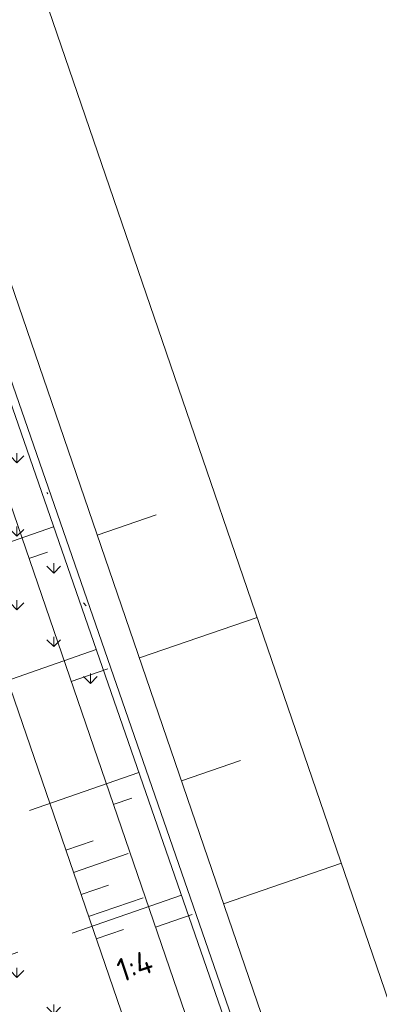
# Model space of a CAD drawing. Header units: metres. Extents: x 264570 to 266133, y 576109 to 577454.
# Tile 90 of 128: x 265552.52 to 265559.44, y 576769.14 to 576788.08. Entities that reach past the tile are written whole.
import ezdxf

# ---------------------------------------------------------------- set-up
doc = ezdxf.new("R2010")
doc.units = ezdxf.units.M
doc.linetypes.add('XX-HIDDEN2', pattern=[3.335, 2.225, -1.11])
for name, color, linetype, lineweight in [('B-WE-GK-BESCHOEIING-TYPE_1-G', 252, 'B-WE-GK-BESCHOEIING_TYPE_1-G', 15), ('B-WE-GR-GRAS_BERMKRUIDENMENGSEL-A', 252, 'Continuous', 18), ('B-WE-GW-TALUDARCERING_KORT-G', 252, 'Continuous', 15), ('B-WE-GW-TALUDARCERING_LANG-G', 252, 'Continuous', 15), ('B-WE-OG-TOPOGRAFIE-G', 252, 'Continuous', 15), ('B-XX-AL-HOOGTELABEL-T18', 252, 'Continuous', 18), ('B-XX-GC-VERANKERING_ANKERSTANG-G', 252, 'XX-HIDDEN2', 18), ('B-XX-GK-BESCHOEIING_KUNSTSTOF-G', 252, 'GK-BESCHOEIING', 18)]:
    doc.layers.add(name, color=color, linetype=linetype, lineweight=lineweight)
doc.styles.add('NLCS-ISO-M250-T18', font='NLCS-ISO.ttf', dxfattribs={"height": 0.45})
doc.linetypes.add('B-WE-GK-BESCHOEIING_TYPE_1-G', pattern='A,7.5,[151,NLCS.shx,S=2,R=0,X=-0.25,Y=0.6],2.5', length=10)
doc.linetypes.add('GK-BESCHOEIING', pattern='A,30,-5,[1,NLCS.SHX,S=1,R=0,X=0,Y=0],-5', length=40)
pattern_1 = [(90, (214669.059932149, 555914.2474301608), (-0.707106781, 0.707106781), [0.1875, -1.226713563]), (45, (214669.059932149, 555914.2474301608), (-0.7071067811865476, 0.7071067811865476), [0.1875, -0.8125000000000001]), (135, (214669.059932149, 555914.2474301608), (-0.7071067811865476, -0.7071067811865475), [0.1875, -0.8125])]

msp = doc.modelspace()

# ---------------------------------------------------------------- hatches: boundary and pattern name
at = {"layer": 'B-WE-GR-GRAS_BERMKRUIDENMENGSEL-A'}
h = msp.add_hatch(dxfattribs=at)
h.set_pattern_fill('AGR-KRUIDEN', color=256, scale=0.5, pattern_type=2)
h.set_pattern_definition(pattern_1)
edge = h.paths.add_edge_path()
edge.add_arc((265555.9964432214, 576784.2120717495), 8.509557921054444, 140.7481620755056, 190.2518690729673)
edge.add_arc((265552.7840110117, 576783.6310611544), 5.245006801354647, 190.251869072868, 238.008356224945)
edge.add_arc((265547.8430387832, 576775.2323020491), 4.503356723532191, 23.453548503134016, 61.30619177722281, ccw=False)
edge.add_arc((265556.5176017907, 576779.5966097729), 5.2207396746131, 209.5142747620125, 247.1900058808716)
edge.add_line((265554.4936443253, 576774.7841552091), (265549.4068768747, 576789.5963257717))
h = msp.add_hatch(dxfattribs=at)
h.set_pattern_fill('AGR-KRUIDEN', color=256, scale=0.5, pattern_type=2)
h.set_pattern_definition(pattern_1)
edge = h.paths.add_edge_path()
edge.add_arc((265547.4154067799, 576762.5013376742), 9.225904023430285, 53.8492706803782, 68.85544095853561, ccw=False)
edge.add_arc((265552.0599627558, 576768.8587823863), 1.352594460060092, -29.547499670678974, 53.84927067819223, ccw=False)
edge.add_arc((265556.1077515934, 576766.5642216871), 3.300318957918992, 150.452500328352, 185.609426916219)
edge.add_arc((265550.7722059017, 576766.0401805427), 2.060899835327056, -40.43935127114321, 5.609426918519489, ccw=False)
edge.add_line((265552.3407423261, 576764.7033927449), (265550.7433957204, 576771.1060918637))

# ---------------------------------------------------------------- linework, layer by layer
at = {"layer": 'B-WE-GW-TALUDARCERING_KORT-G'}
for p, q in [((265553.4067518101, 576772.1019817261), (265553.9330507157, 576772.2827222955)), ((265553.6990709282, 576771.2507769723), (265554.2254844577, 576771.4315569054)), ((265553.9913900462, 576770.3995722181), (265554.5179181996, 576770.5803915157))]:
    msp.add_line(p, q, dxfattribs=at)
at = {"layer": 'B-WE-GW-TALUDARCERING_LANG-G'}
for p, q in [((265553.5529113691, 576771.6763793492), (265554.6055091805, 576772.037860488)), ((265553.8452304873, 576770.8251745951), (265554.8982867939, 576771.1868131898))]:
    msp.add_line(p, q, dxfattribs=at)
at = {"layer": 'B-WE-GW-TALUDARCERING_LANG-G', "flags": 128}
for points in [[(265554.0093926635, 576778.1646983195), (265555.1443323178, 576778.5544571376)], [(265552.6952882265, 576777.7134110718), (265553.049689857, 576777.8351190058)], [(265554.8213902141, 576775.8002406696), (265557.0912695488, 576776.5797583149)], [(265553.5073834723, 576775.3489869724), (265554.2160890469, 576775.5923692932)], [(265555.6333877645, 576773.4357830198), (265556.7683274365, 576773.8255418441)], [(265554.3194787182, 576772.9845628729), (265554.6737826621, 576773.1062372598)], [(265556.445385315, 576771.07132537), (265558.7152646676, 576771.8508430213)], [(265555.131573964, 576770.6201387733), (265555.8400841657, 576770.8634539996)]]:
    msp.add_lwpolyline(points, dxfattribs=at)
at = {"layer": 'B-WE-OG-TOPOGRAFIE-G'}
for points in [[(265549.5687038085, 576791.0955508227), (265560.6333391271, 576758.8764126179), (265583.8623203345, 576764.9183916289), (265498.9326200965, 577012.223678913)], [(265551.8385831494, 576791.8750684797), (265562.1810427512, 576761.7588354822), (265580.7510230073, 576766.5889840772), (265496.6655628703, 577011.4359435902)], [(265548.2557127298, 576790.6392831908), (265559.7725559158, 576757.10786958), (265586.029914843, 576763.7545146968)], [(265548.2557127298, 576790.6392831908), (265559.7725559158, 576757.10786958), (265586.029914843, 576763.7545146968)]]:
    msp.add_lwpolyline(points, dxfattribs=at)
at = {"layer": 'B-WE-OG-TOPOGRAFIE-G', "flags": 128}
for points in [[(265572.3558558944, 576760.29313774), (265559.7725559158, 576757.10786958), (265548.2557127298, 576790.6392831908)], [(265572.3558558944, 576760.29313774), (265569.8751503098, 576758.4868539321), (265559.0276020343, 576755.7365864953), (265547.1661281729, 576790.2713960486)]]:
    msp.add_lwpolyline(points, dxfattribs=at)
at = {"layer": 'B-XX-GC-VERANKERING_ANKERSTANG-G'}
for p, q in [((265553.1695163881, 576778.3236641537), (265541.8337756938, 576774.3865353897)), ((265553.9900415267, 576775.9610168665), (265542.6543008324, 576772.0238881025))]:
    msp.add_line(p, q, dxfattribs=at)

# ---------------------------------------------------------------- next in the draw order: texts
at = {"layer": 'B-XX-AL-HOOGTELABEL-T18', "insert": (265554.3401468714, 576769.9865388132), "char_height": 0.45, "attachment_point": 1, "rotation": 18.135958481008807, "style": 'NLCS-ISO-M250-T18', "bg_fill": 3, "box_fill_scale": 1.05, "bg_fill_color": 256, "bg_fill_transparency": 0}
msp.add_mtext_dynamic_manual_height_columns('1:4', width=0.4999999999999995, gutter_width=8.999999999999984, heights=[0], dxfattribs=at)

# ---------------------------------------------------------------- next in the draw order: linework, layer by layer
at = {"layer": 'B-WE-GK-BESCHOEIING-TYPE_1-G', "ltscale": 0.6}
msp.add_lwpolyline([(265499.4020482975, 577012.3901902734), (265514.2099192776, 576969.0832622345), (265533.9820542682, 576911.3747072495), (265538.3295608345, 576898.5851092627), (265538.9244475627, 576896.8180111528), (265541.0412265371, 576890.6666791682), (265541.4989210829, 576889.3496454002), (265555.1171798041, 576849.7199909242), (265572.2235753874, 576799.9116743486), (265584.2926332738, 576764.7879893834), (265560.2057181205, 576758.5206120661), (265549.0422495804, 576790.6650734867)], dxfattribs=at)
at = {"layer": 'B-XX-GC-VERANKERING_ANKERSTANG-G'}
for p, q in [((265554.8105666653, 576773.5983695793), (265543.474825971, 576769.6612408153)), ((265555.6310918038, 576771.2357222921), (265544.2953511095, 576767.2985935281))]:
    msp.add_line(p, q, dxfattribs=at)
at = {"layer": 'B-XX-GK-BESCHOEIING_KUNSTSTOF-G', "linetype": 'Continuous'}
msp.add_lwpolyline([(265499.4020482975, 577012.3901902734), (265499.5439805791, 577012.4387209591), (265514.3518515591, 576969.1317929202), (265534.1240151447, 576911.4231545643), (265538.4716510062, 576898.6331762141), (265539.0664479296, 576896.8663448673), (265541.182989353, 576890.7157032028), (265541.6406944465, 576889.3986390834), (265555.2590376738, 576849.7687386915), (265572.3654416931, 576799.9603975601), (265584.4871122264, 576764.6835979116), (265560.1094565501, 576758.3405703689), (265548.9005515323, 576790.6158630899), (265549.0422495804, 576790.6650734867)], dxfattribs=at)

doc.saveas('drawing.dxf')
